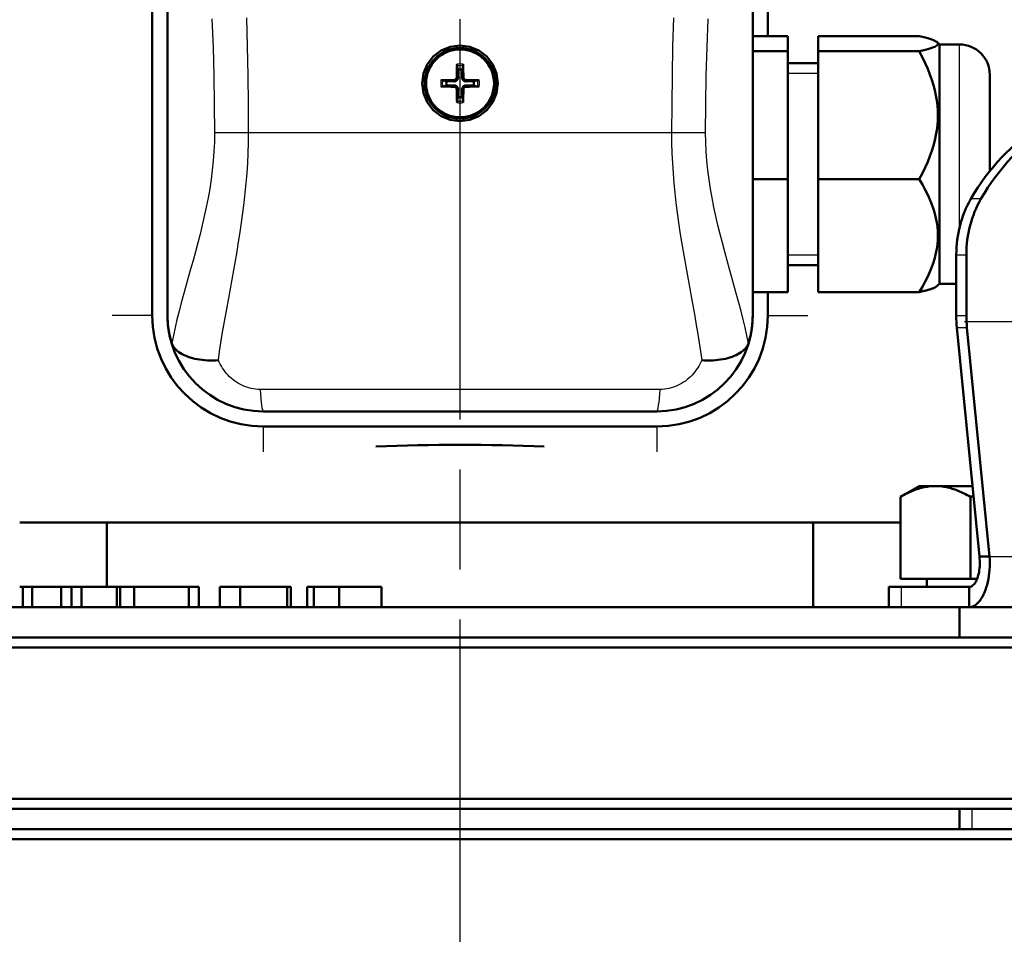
# Model space of a CAD drawing. Header units: millimetres. Extents: x 257 to 2036, y 206 to 1822.
# Tile 58 of 66: x 1830 to 1928, y 1496 to 1587. Entities that reach past the tile are written whole.
import ezdxf

# ---------------------------------------------------------------- set-up
doc = ezdxf.new("R2010")
doc.units = ezdxf.units.MM
doc.header["$LTSCALE"] = 7
doc.linetypes.add('CHAIN', pattern=[0.3543, 0.2362, -0.0295, 0.0591, -0.0295])
for name, color, linetype, lineweight in [('Gewinde(DIN)', 3, 'Continuous', 25), ('Mittellinie(DIN)', 4, 'CHAIN', 25), ('Mittelpunktmarkierung(DIN)', 4, 'CHAIN', 25), ('Sichtbare Kanten(DIN)', 7, 'Continuous', 50), ('Sichtbare tangentiale Kanten(DIN)', 3, 'Continuous', 25)]:
    doc.layers.add(name, color=color, linetype=linetype, lineweight=lineweight)

msp = doc.modelspace()

# ---------------------------------------------------------------- linework, layer by layer
at = {"layer": 'Gewinde(DIN)'}
for p, q in [((1909.268, 1581.208), (1906.268, 1581.208)), ((1906.268, 1563.248), (1909.268, 1563.248)), ((1924.473, 1508.328), (1924.473, 1506.328))]:
    msp.add_line(p, q, dxfattribs=at)
at = {"layer": 'Mittellinie(DIN)', "linetype": 'CHAIN', "ltscale": 23.990969}
msp.add_line((1873.768, 832.923), (1873.768, 1821.732), dxfattribs=at)
at = {"layer": 'Mittelpunktmarkierung(DIN)', "linetype": 'CHAIN', "ltscale": 5.555937}
msp.add_line((1923.768, 1556.615), (1958.768, 1556.615), dxfattribs=at)
at = {"layer": 'Sichtbare Kanten(DIN)'}
for p, q in [((1843.268, 1641.228), (1843.268, 1557.228)), ((1844.768, 1557.228), (1844.768, 1641.228)), ((1844.768, 1557.228), (1844.768, 1641.227)), ((1902.768, 1641.228), (1902.768, 1557.228)), ((1902.768, 1641.227), (1902.768, 1557.228)), ((1904.268, 1584.909), (1904.268, 1641.228)), ((1902.768, 1584.909), (1906.268, 1584.909)), ((1906.268, 1583.405), (1906.268, 1584.909)), ((1909.268, 1584.909), (1919.268, 1584.909)), ((1909.268, 1584.909), (1909.268, 1583.405)), ((1921.268, 1584.084), (1921.053, 1584.299)), ((1921.268, 1560.371), (1921.268, 1584.084)), ((1921.268, 1584.084), (1923.268, 1584.084)), ((1902.768, 1583.405), (1906.268, 1583.405)), ((1906.268, 1570.724), (1906.268, 1583.405)), ((1909.268, 1583.405), (1919.268, 1583.405)), ((1909.268, 1583.405), (1909.268, 1570.724)), ((1873.47, 1581.962), (1873.537, 1581.572)), ((1873.999, 1581.572), (1874.066, 1581.962)), ((1906.268, 1582.228), (1909.268, 1582.228)), ((1926.268, 1581.084), (1926.268, 1571.537)), ((1872.423, 1580.459), (1872.033, 1580.526)), ((1872.033, 1579.93), (1872.423, 1579.997)), ((1875.502, 1580.526), (1875.112, 1580.459)), ((1875.112, 1579.997), (1875.502, 1579.93)), ((1873.537, 1578.883), (1873.47, 1578.493)), ((1874.066, 1578.493), (1873.999, 1578.883)), ((1902.768, 1570.724), (1906.268, 1570.724)), ((1906.268, 1559.547), (1906.268, 1570.724)), ((1909.268, 1570.724), (1919.268, 1570.724)), ((1909.268, 1570.724), (1909.268, 1559.547)), ((1922.947, 1563.249), (1922.947, 1557.184)), ((1923.947, 1557.184), (1923.947, 1563.249)), ((1906.268, 1562.228), (1909.268, 1562.228)), ((1921.268, 1560.371), (1921.053, 1560.156)), ((1921.268, 1560.371), (1922.947, 1560.371)), ((1902.768, 1559.547), (1906.268, 1559.547)), ((1904.268, 1557.228), (1904.268, 1559.547)), ((1909.268, 1559.547), (1919.268, 1559.547)), ((1923.003, 1556.051), (1925.247, 1533.328)), ((1926.247, 1533.328), (1924.003, 1556.051)), ((1893.268, 1547.728), (1854.268, 1547.728)), ((1893.268, 1547.728), (1854.268, 1547.728)), ((1854.268, 1546.228), (1893.268, 1546.228)), ((1919.268, 1540.328), (1917.411, 1539.256)), ((1920.875, 1540.328), (1919.268, 1540.328)), ((1924.556, 1540.328), (1920.875, 1540.328)), ((1917.411, 1531.128), (1917.411, 1539.256)), ((1924.34, 1531.128), (1924.34, 1539.256)), ((1917.411, 1536.728), (1830.124, 1536.728)), ((1838.768, 1536.728), (1838.768, 1530.328)), ((1908.768, 1536.728), (1908.768, 1528.328)), ((1925.247, 1533.328), (1926.247, 1533.328)), ((1924.34, 1531.128), (1917.411, 1531.128)), ((1920.023, 1531.128), (1920.023, 1530.328)), ((1925.01, 1531.128), (1924.34, 1531.128)), ((1830.449, 1530.328), (1830.124, 1530.328)), ((1831.375, 1530.328), (1830.449, 1530.328)), ((1830.449, 1528.328), (1830.449, 1530.328)), ((1834.25, 1530.328), (1831.375, 1530.328)), ((1831.375, 1528.328), (1831.375, 1530.328)), ((1835.248, 1530.328), (1834.25, 1530.328)), ((1834.25, 1528.328), (1834.25, 1530.328)), ((1836.25, 1530.328), (1835.248, 1530.328)), ((1835.248, 1528.328), (1835.248, 1530.328)), ((1839.76, 1530.328), (1836.25, 1530.328)), ((1836.25, 1528.328), (1836.25, 1530.328)), ((1840.097, 1530.328), (1839.76, 1530.328)), ((1839.76, 1528.328), (1839.76, 1530.328)), ((1841.466, 1530.328), (1840.097, 1530.328)), ((1840.097, 1528.328), (1840.097, 1530.328)), ((1846.878, 1530.328), (1841.466, 1530.328)), ((1841.466, 1528.328), (1841.466, 1530.328)), ((1847.865, 1530.328), (1846.878, 1530.328)), ((1846.878, 1528.328), (1846.878, 1530.328)), ((1847.865, 1528.328), (1847.865, 1530.328)), ((1851.964, 1530.328), (1849.95, 1530.328)), ((1849.95, 1528.328), (1849.95, 1530.328)), ((1856.646, 1530.328), (1851.964, 1530.328)), ((1851.964, 1528.328), (1851.964, 1530.328)), ((1856.984, 1530.328), (1856.646, 1530.328)), ((1856.646, 1528.328), (1856.646, 1530.328)), ((1856.984, 1528.328), (1856.984, 1530.328)), ((1859.273, 1530.328), (1858.626, 1530.328)), ((1858.626, 1528.328), (1858.626, 1530.328)), ((1861.789, 1530.328), (1859.273, 1530.328)), ((1859.273, 1528.328), (1859.273, 1530.328)), ((1865.985, 1530.328), (1861.789, 1530.328)), ((1861.789, 1528.328), (1861.789, 1530.328)), ((1865.985, 1528.328), (1865.985, 1530.328)), ((1916.268, 1530.328), (1917.511, 1530.328)), ((1916.268, 1528.328), (1916.268, 1530.328)), ((1924.212, 1530.328), (1917.511, 1530.328)), ((1924.212, 1530.328), (1924.212, 1528.328)), ((1916.268, 1528.328), (1827.513, 1528.328)), ((1917.511, 1528.328), (1916.268, 1528.328)), ((1917.511, 1528.328), (1924.212, 1528.328)), ((1923.268, 1528.328), (1923.268, 1525.328)), ((1924.212, 1528.328), (1953.323, 1528.328)), ((1743.268, 1525.328), (2004.268, 1525.328)), ((2005.268, 1524.328), (1742.268, 1524.328)), ((1742.268, 1509.328), (2005.268, 1509.328)), ((2004.268, 1508.328), (1743.268, 1508.328)), ((1923.268, 1508.328), (1923.268, 1506.328)), ((1742.268, 1506.328), (2005.268, 1506.328)), ((2006.268, 1505.328), (1741.268, 1505.328))]:
    msp.add_line(p, q, dxfattribs=at)
at = {"layer": 'Sichtbare Kanten(DIN)', "flags": 128}
for points in [[(1919.268, 1583.405), (1919.583, 1583.476), (1919.865, 1583.545), (1920.114, 1583.611), (1920.333, 1583.676), (1920.523, 1583.739), (1920.686, 1583.801), (1920.821, 1583.862), (1920.931, 1583.922), (1921.016, 1583.981), (1921.076, 1584.04), (1921.112, 1584.099), (1921.124, 1584.157), (1921.112, 1584.215), (1921.076, 1584.273), (1921.016, 1584.332), (1920.931, 1584.391), (1920.821, 1584.451), (1920.686, 1584.512), (1920.523, 1584.574), (1920.333, 1584.638), (1920.114, 1584.702), (1919.865, 1584.769), (1919.583, 1584.838), (1919.268, 1584.909)], [(1873.768, 1576.478), (1872.797, 1576.605), (1871.892, 1576.98), (1871.116, 1577.576), (1870.52, 1578.353), (1870.145, 1579.258), (1870.018, 1580.228), (1870.145, 1581.198), (1870.52, 1582.103), (1871.116, 1582.88), (1871.893, 1583.475), (1872.798, 1583.85), (1873.768, 1583.978), (1874.738, 1583.85), (1875.643, 1583.475), (1876.42, 1582.879), (1877.015, 1582.103), (1877.39, 1581.198), (1877.518, 1580.228), (1877.39, 1579.257), (1877.015, 1578.352), (1876.419, 1577.576), (1875.643, 1576.98), (1874.738, 1576.605), (1873.768, 1576.478)], [(1919.268, 1570.724), (1919.583, 1571.323), (1919.865, 1571.902), (1920.114, 1572.464), (1920.333, 1573.011), (1920.523, 1573.545), (1920.686, 1574.068), (1920.821, 1574.581), (1920.931, 1575.087), (1921.016, 1575.586), (1921.076, 1576.081), (1921.112, 1576.573), (1921.124, 1577.064), (1921.112, 1577.555), (1921.076, 1578.047), (1921.016, 1578.542), (1920.931, 1579.042), (1920.821, 1579.547), (1920.686, 1580.061), (1920.523, 1580.583), (1920.333, 1581.117), (1920.114, 1581.664), (1919.865, 1582.226), (1919.583, 1582.805), (1919.268, 1583.405)], [(1873.47, 1581.962), (1873.469, 1581.966), (1873.469, 1581.97), (1873.468, 1581.975), (1873.468, 1581.98), (1873.467, 1581.985), (1873.467, 1581.99), (1873.466, 1581.996), (1873.466, 1582.003), (1873.466, 1582.009), (1873.465, 1582.016), (1873.465, 1582.023), (1873.465, 1582.03), (1873.465, 1582.038), (1873.464, 1582.045), (1873.464, 1582.053), (1873.464, 1582.061), (1873.464, 1582.069), (1873.464, 1582.077), (1873.464, 1582.084), (1873.464, 1582.092), (1873.465, 1582.1), (1873.465, 1582.108), (1873.465, 1582.116), (1873.465, 1582.124)], [(1874.07, 1582.124), (1874.071, 1582.116), (1874.071, 1582.108), (1874.071, 1582.1), (1874.071, 1582.092), (1874.071, 1582.084), (1874.071, 1582.077), (1874.071, 1582.069), (1874.071, 1582.061), (1874.071, 1582.053), (1874.071, 1582.045), (1874.071, 1582.038), (1874.071, 1582.03), (1874.07, 1582.023), (1874.07, 1582.016), (1874.07, 1582.009), (1874.07, 1582.003), (1874.069, 1581.996), (1874.069, 1581.99), (1874.068, 1581.985), (1874.068, 1581.98), (1874.067, 1581.975), (1874.067, 1581.97), (1874.066, 1581.966), (1874.066, 1581.962)], [(1873.432, 1580.82), (1873.431, 1580.804), (1873.43, 1580.788), (1873.427, 1580.771), (1873.423, 1580.755), (1873.418, 1580.738), (1873.412, 1580.723), (1873.405, 1580.707), (1873.396, 1580.692), (1873.387, 1580.678), (1873.378, 1580.664), (1873.367, 1580.651), (1873.356, 1580.64), (1873.344, 1580.629), (1873.331, 1580.618), (1873.318, 1580.608), (1873.303, 1580.599), (1873.289, 1580.591), (1873.273, 1580.584), (1873.257, 1580.578), (1873.241, 1580.573), (1873.225, 1580.569), (1873.208, 1580.566), (1873.192, 1580.564), (1873.175, 1580.563)], [(1873.566, 1580.819), (1873.566, 1580.794), (1873.565, 1580.769), (1873.561, 1580.744), (1873.557, 1580.72), (1873.551, 1580.697), (1873.543, 1580.673), (1873.533, 1580.649), (1873.521, 1580.624), (1873.508, 1580.601), (1873.492, 1580.579), (1873.475, 1580.558), (1873.457, 1580.538), (1873.438, 1580.52), (1873.417, 1580.503), (1873.394, 1580.488), (1873.371, 1580.474), (1873.347, 1580.462), (1873.323, 1580.453), (1873.299, 1580.445), (1873.275, 1580.439), (1873.251, 1580.434), (1873.226, 1580.431), (1873.201, 1580.429), (1873.176, 1580.429)], [(1873.537, 1581.572), (1873.539, 1581.51), (1873.541, 1581.453), (1873.543, 1581.401), (1873.545, 1581.352), (1873.547, 1581.307), (1873.549, 1581.265), (1873.55, 1581.226), (1873.552, 1581.19), (1873.553, 1581.156), (1873.554, 1581.124), (1873.555, 1581.094), (1873.557, 1581.065), (1873.558, 1581.038), (1873.559, 1581.013), (1873.559, 1580.989), (1873.56, 1580.966), (1873.561, 1580.945), (1873.562, 1580.924), (1873.563, 1580.905), (1873.563, 1580.886), (1873.564, 1580.868), (1873.565, 1580.851), (1873.565, 1580.835), (1873.566, 1580.819)], [(1874.359, 1580.429), (1874.334, 1580.429), (1874.309, 1580.431), (1874.284, 1580.434), (1874.26, 1580.439), (1874.237, 1580.445), (1874.213, 1580.453), (1874.189, 1580.462), (1874.165, 1580.474), (1874.141, 1580.488), (1874.119, 1580.503), (1874.098, 1580.52), (1874.078, 1580.538), (1874.06, 1580.558), (1874.043, 1580.579), (1874.028, 1580.601), (1874.014, 1580.624), (1874.002, 1580.649), (1873.993, 1580.673), (1873.985, 1580.697), (1873.979, 1580.72), (1873.974, 1580.744), (1873.971, 1580.769), (1873.969, 1580.794), (1873.97, 1580.819)], [(1873.97, 1580.819), (1873.97, 1580.835), (1873.971, 1580.851), (1873.971, 1580.868), (1873.972, 1580.886), (1873.973, 1580.905), (1873.974, 1580.924), (1873.974, 1580.945), (1873.975, 1580.966), (1873.976, 1580.989), (1873.977, 1581.013), (1873.978, 1581.038), (1873.979, 1581.065), (1873.98, 1581.094), (1873.981, 1581.124), (1873.982, 1581.156), (1873.984, 1581.19), (1873.985, 1581.226), (1873.987, 1581.265), (1873.988, 1581.307), (1873.99, 1581.352), (1873.992, 1581.401), (1873.994, 1581.453), (1873.996, 1581.51), (1873.999, 1581.572)], [(1874.36, 1580.563), (1874.344, 1580.564), (1874.328, 1580.566), (1874.311, 1580.569), (1874.295, 1580.573), (1874.279, 1580.578), (1874.263, 1580.584), (1874.247, 1580.591), (1874.232, 1580.599), (1874.218, 1580.608), (1874.204, 1580.618), (1874.192, 1580.628), (1874.18, 1580.64), (1874.169, 1580.651), (1874.158, 1580.664), (1874.148, 1580.678), (1874.139, 1580.692), (1874.131, 1580.707), (1874.124, 1580.722), (1874.118, 1580.738), (1874.113, 1580.755), (1874.109, 1580.771), (1874.106, 1580.787), (1874.104, 1580.804), (1874.103, 1580.82)], [(1871.872, 1580.53), (1871.879, 1580.531), (1871.887, 1580.531), (1871.895, 1580.531), (1871.903, 1580.531), (1871.911, 1580.531), (1871.919, 1580.531), (1871.926, 1580.531), (1871.934, 1580.531), (1871.942, 1580.531), (1871.95, 1580.531), (1871.958, 1580.531), (1871.965, 1580.531), (1871.972, 1580.53), (1871.979, 1580.53), (1871.986, 1580.53), (1871.993, 1580.529), (1871.999, 1580.529), (1872.005, 1580.529), (1872.011, 1580.528), (1872.016, 1580.528), (1872.021, 1580.527), (1872.025, 1580.527), (1872.03, 1580.526), (1872.033, 1580.526)], [(1872.033, 1579.93), (1872.03, 1579.929), (1872.025, 1579.929), (1872.021, 1579.928), (1872.016, 1579.928), (1872.011, 1579.927), (1872.005, 1579.927), (1871.999, 1579.926), (1871.993, 1579.926), (1871.986, 1579.926), (1871.979, 1579.925), (1871.972, 1579.925), (1871.965, 1579.925), (1871.958, 1579.925), (1871.95, 1579.924), (1871.942, 1579.924), (1871.934, 1579.924), (1871.926, 1579.924), (1871.919, 1579.924), (1871.911, 1579.924), (1871.903, 1579.924), (1871.895, 1579.925), (1871.887, 1579.925), (1871.879, 1579.925), (1871.872, 1579.925)], [(1873.176, 1580.429), (1873.161, 1580.43), (1873.144, 1580.431), (1873.127, 1580.431), (1873.11, 1580.432), (1873.091, 1580.433), (1873.071, 1580.433), (1873.051, 1580.434), (1873.029, 1580.435), (1873.006, 1580.436), (1872.982, 1580.437), (1872.957, 1580.438), (1872.93, 1580.439), (1872.902, 1580.44), (1872.872, 1580.441), (1872.84, 1580.442), (1872.806, 1580.444), (1872.769, 1580.445), (1872.73, 1580.447), (1872.688, 1580.448), (1872.643, 1580.45), (1872.595, 1580.452), (1872.542, 1580.454), (1872.485, 1580.456), (1872.423, 1580.459)], [(1872.423, 1579.997), (1872.485, 1579.999), (1872.542, 1580.001), (1872.595, 1580.003), (1872.643, 1580.005), (1872.688, 1580.007), (1872.73, 1580.009), (1872.769, 1580.01), (1872.806, 1580.012), (1872.84, 1580.013), (1872.872, 1580.014), (1872.902, 1580.015), (1872.93, 1580.016), (1872.957, 1580.018), (1872.982, 1580.019), (1873.006, 1580.019), (1873.029, 1580.02), (1873.051, 1580.021), (1873.071, 1580.022), (1873.091, 1580.023), (1873.11, 1580.023), (1873.127, 1580.024), (1873.144, 1580.025), (1873.161, 1580.025), (1873.176, 1580.026)], [(1873.175, 1579.892), (1873.192, 1579.891), (1873.208, 1579.89), (1873.224, 1579.887), (1873.241, 1579.883), (1873.257, 1579.878), (1873.273, 1579.872), (1873.288, 1579.864), (1873.303, 1579.856), (1873.318, 1579.847), (1873.331, 1579.837), (1873.344, 1579.827), (1873.356, 1579.816), (1873.367, 1579.804), (1873.377, 1579.791), (1873.387, 1579.778), (1873.396, 1579.763), (1873.404, 1579.749), (1873.412, 1579.733), (1873.418, 1579.717), (1873.423, 1579.701), (1873.427, 1579.684), (1873.43, 1579.668), (1873.431, 1579.652), (1873.432, 1579.635)], [(1873.176, 1580.026), (1873.201, 1580.026), (1873.226, 1580.025), (1873.251, 1580.021), (1873.275, 1580.017), (1873.299, 1580.011), (1873.323, 1580.003), (1873.347, 1579.993), (1873.371, 1579.981), (1873.394, 1579.967), (1873.417, 1579.952), (1873.438, 1579.935), (1873.457, 1579.917), (1873.475, 1579.898), (1873.492, 1579.877), (1873.508, 1579.854), (1873.521, 1579.831), (1873.533, 1579.807), (1873.543, 1579.783), (1873.551, 1579.759), (1873.557, 1579.735), (1873.561, 1579.711), (1873.565, 1579.686), (1873.566, 1579.661), (1873.566, 1579.636)], [(1873.97, 1579.636), (1873.969, 1579.661), (1873.971, 1579.686), (1873.974, 1579.711), (1873.979, 1579.735), (1873.985, 1579.759), (1873.993, 1579.783), (1874.002, 1579.807), (1874.014, 1579.831), (1874.028, 1579.854), (1874.043, 1579.877), (1874.06, 1579.898), (1874.078, 1579.917), (1874.098, 1579.935), (1874.119, 1579.952), (1874.141, 1579.967), (1874.165, 1579.981), (1874.189, 1579.993), (1874.213, 1580.003), (1874.237, 1580.011), (1874.26, 1580.017), (1874.284, 1580.021), (1874.309, 1580.025), (1874.334, 1580.026), (1874.359, 1580.026)], [(1874.103, 1579.635), (1874.104, 1579.651), (1874.106, 1579.668), (1874.109, 1579.684), (1874.113, 1579.701), (1874.118, 1579.717), (1874.124, 1579.733), (1874.131, 1579.748), (1874.139, 1579.763), (1874.148, 1579.778), (1874.158, 1579.791), (1874.169, 1579.804), (1874.18, 1579.816), (1874.191, 1579.827), (1874.204, 1579.837), (1874.218, 1579.847), (1874.232, 1579.856), (1874.247, 1579.864), (1874.262, 1579.872), (1874.278, 1579.878), (1874.295, 1579.883), (1874.311, 1579.887), (1874.327, 1579.89), (1874.344, 1579.891), (1874.36, 1579.892)], [(1875.112, 1580.459), (1875.05, 1580.456), (1874.993, 1580.454), (1874.941, 1580.452), (1874.892, 1580.45), (1874.847, 1580.448), (1874.805, 1580.447), (1874.766, 1580.445), (1874.73, 1580.444), (1874.696, 1580.442), (1874.664, 1580.441), (1874.634, 1580.44), (1874.605, 1580.439), (1874.578, 1580.438), (1874.553, 1580.437), (1874.529, 1580.436), (1874.506, 1580.435), (1874.485, 1580.434), (1874.464, 1580.433), (1874.445, 1580.433), (1874.426, 1580.432), (1874.408, 1580.431), (1874.391, 1580.431), (1874.375, 1580.43), (1874.359, 1580.429)], [(1874.359, 1580.026), (1874.375, 1580.025), (1874.391, 1580.025), (1874.408, 1580.024), (1874.426, 1580.023), (1874.445, 1580.023), (1874.464, 1580.022), (1874.485, 1580.021), (1874.506, 1580.02), (1874.529, 1580.019), (1874.553, 1580.019), (1874.578, 1580.018), (1874.605, 1580.016), (1874.634, 1580.015), (1874.664, 1580.014), (1874.696, 1580.013), (1874.73, 1580.012), (1874.766, 1580.01), (1874.805, 1580.009), (1874.847, 1580.007), (1874.892, 1580.005), (1874.941, 1580.003), (1874.993, 1580.001), (1875.05, 1579.999), (1875.112, 1579.997)], [(1875.502, 1580.526), (1875.506, 1580.526), (1875.51, 1580.527), (1875.515, 1580.527), (1875.52, 1580.528), (1875.525, 1580.528), (1875.53, 1580.529), (1875.536, 1580.529), (1875.543, 1580.529), (1875.549, 1580.53), (1875.556, 1580.53), (1875.563, 1580.53), (1875.57, 1580.531), (1875.578, 1580.531), (1875.585, 1580.531), (1875.593, 1580.531), (1875.601, 1580.531), (1875.609, 1580.531), (1875.617, 1580.531), (1875.624, 1580.531), (1875.632, 1580.531), (1875.64, 1580.531), (1875.648, 1580.531), (1875.656, 1580.531), (1875.664, 1580.53)], [(1875.664, 1579.925), (1875.656, 1579.925), (1875.648, 1579.925), (1875.64, 1579.925), (1875.632, 1579.924), (1875.624, 1579.924), (1875.617, 1579.924), (1875.609, 1579.924), (1875.601, 1579.924), (1875.593, 1579.924), (1875.585, 1579.924), (1875.578, 1579.925), (1875.57, 1579.925), (1875.563, 1579.925), (1875.556, 1579.925), (1875.549, 1579.926), (1875.543, 1579.926), (1875.536, 1579.926), (1875.53, 1579.927), (1875.525, 1579.927), (1875.52, 1579.928), (1875.515, 1579.928), (1875.51, 1579.929), (1875.506, 1579.929), (1875.502, 1579.93)], [(1873.566, 1579.636), (1873.565, 1579.621), (1873.565, 1579.604), (1873.564, 1579.587), (1873.563, 1579.569), (1873.563, 1579.551), (1873.562, 1579.531), (1873.561, 1579.511), (1873.56, 1579.489), (1873.559, 1579.466), (1873.559, 1579.442), (1873.558, 1579.417), (1873.557, 1579.39), (1873.555, 1579.362), (1873.554, 1579.332), (1873.553, 1579.3), (1873.552, 1579.266), (1873.55, 1579.229), (1873.549, 1579.19), (1873.547, 1579.148), (1873.545, 1579.103), (1873.543, 1579.055), (1873.541, 1579.002), (1873.539, 1578.945), (1873.537, 1578.883)], [(1873.999, 1578.883), (1873.996, 1578.945), (1873.994, 1579.002), (1873.992, 1579.055), (1873.99, 1579.103), (1873.988, 1579.148), (1873.987, 1579.19), (1873.985, 1579.229), (1873.984, 1579.266), (1873.982, 1579.3), (1873.981, 1579.332), (1873.98, 1579.362), (1873.979, 1579.39), (1873.978, 1579.417), (1873.977, 1579.442), (1873.976, 1579.466), (1873.975, 1579.489), (1873.974, 1579.511), (1873.974, 1579.531), (1873.973, 1579.551), (1873.972, 1579.569), (1873.971, 1579.587), (1873.971, 1579.604), (1873.97, 1579.621), (1873.97, 1579.636)], [(1873.465, 1578.332), (1873.465, 1578.339), (1873.465, 1578.347), (1873.465, 1578.355), (1873.464, 1578.363), (1873.464, 1578.371), (1873.464, 1578.379), (1873.464, 1578.386), (1873.464, 1578.394), (1873.464, 1578.402), (1873.464, 1578.41), (1873.465, 1578.418), (1873.465, 1578.425), (1873.465, 1578.432), (1873.465, 1578.439), (1873.466, 1578.446), (1873.466, 1578.453), (1873.466, 1578.459), (1873.467, 1578.465), (1873.467, 1578.471), (1873.468, 1578.476), (1873.468, 1578.481), (1873.469, 1578.485), (1873.469, 1578.49), (1873.47, 1578.493)], [(1874.066, 1578.493), (1874.066, 1578.49), (1874.067, 1578.485), (1874.067, 1578.481), (1874.068, 1578.476), (1874.068, 1578.471), (1874.069, 1578.465), (1874.069, 1578.459), (1874.07, 1578.453), (1874.07, 1578.446), (1874.07, 1578.439), (1874.07, 1578.432), (1874.071, 1578.425), (1874.071, 1578.418), (1874.071, 1578.41), (1874.071, 1578.402), (1874.071, 1578.394), (1874.071, 1578.386), (1874.071, 1578.379), (1874.071, 1578.371), (1874.071, 1578.363), (1874.071, 1578.355), (1874.071, 1578.347), (1874.071, 1578.339), (1874.07, 1578.332)], [(1919.268, 1559.547), (1919.583, 1560.075), (1919.865, 1560.585), (1920.114, 1561.081), (1920.333, 1561.563), (1920.523, 1562.033), (1920.686, 1562.494), (1920.821, 1562.946), (1920.931, 1563.392), (1921.016, 1563.832), (1921.076, 1564.269), (1921.112, 1564.703), (1921.124, 1565.135), (1921.112, 1565.568), (1921.076, 1566.001), (1921.016, 1566.438), (1920.931, 1566.878), (1920.821, 1567.324), (1920.686, 1567.776), (1920.523, 1568.237), (1920.333, 1568.707), (1920.114, 1569.189), (1919.865, 1569.685), (1919.583, 1570.195), (1919.268, 1570.724)], [(1921.053, 1560.156), (1921.027, 1560.133), (1920.998, 1560.109), (1920.965, 1560.086), (1920.928, 1560.062), (1920.887, 1560.038), (1920.842, 1560.014), (1920.793, 1559.99), (1920.739, 1559.966), (1920.682, 1559.942), (1920.62, 1559.917), (1920.554, 1559.892), (1920.484, 1559.867), (1920.409, 1559.842), (1920.33, 1559.817), (1920.246, 1559.791), (1920.157, 1559.765), (1920.064, 1559.739), (1919.966, 1559.713), (1919.863, 1559.686), (1919.754, 1559.659), (1919.641, 1559.631), (1919.522, 1559.603), (1919.398, 1559.575), (1919.268, 1559.547)], [(1845.164, 1554.546), (1845.131, 1554.659), (1845.099, 1554.772), (1845.069, 1554.885), (1845.04, 1554.999), (1845.013, 1555.112), (1844.987, 1555.225), (1844.963, 1555.339), (1844.94, 1555.452), (1844.919, 1555.565), (1844.899, 1555.678), (1844.88, 1555.791), (1844.864, 1555.903), (1844.848, 1556.015), (1844.834, 1556.128), (1844.821, 1556.239), (1844.81, 1556.351), (1844.8, 1556.462), (1844.791, 1556.573), (1844.784, 1556.683), (1844.778, 1556.793), (1844.774, 1556.903), (1844.77, 1557.012), (1844.768, 1557.12), (1844.768, 1557.228)], [(1902.768, 1557.228), (1902.767, 1557.12), (1902.765, 1557.012), (1902.762, 1556.903), (1902.757, 1556.793), (1902.751, 1556.683), (1902.744, 1556.573), (1902.736, 1556.462), (1902.726, 1556.351), (1902.714, 1556.239), (1902.702, 1556.128), (1902.687, 1556.015), (1902.672, 1555.903), (1902.655, 1555.791), (1902.637, 1555.678), (1902.617, 1555.565), (1902.595, 1555.452), (1902.573, 1555.339), (1902.548, 1555.225), (1902.523, 1555.112), (1902.495, 1554.999), (1902.467, 1554.885), (1902.436, 1554.772), (1902.405, 1554.659), (1902.371, 1554.546)], [(1845.197, 1554.449), (1845.196, 1554.453), (1845.194, 1554.457), (1845.193, 1554.46), (1845.191, 1554.464), (1845.19, 1554.468), (1845.189, 1554.472), (1845.187, 1554.476), (1845.186, 1554.48), (1845.184, 1554.484), (1845.183, 1554.488), (1845.182, 1554.492), (1845.18, 1554.496), (1845.179, 1554.5), (1845.178, 1554.504), (1845.176, 1554.508), (1845.175, 1554.512), (1845.174, 1554.516), (1845.172, 1554.52), (1845.171, 1554.524), (1845.17, 1554.529), (1845.168, 1554.533), (1845.167, 1554.537), (1845.166, 1554.541), (1845.164, 1554.546)], [(1902.371, 1554.546), (1902.37, 1554.541), (1902.369, 1554.537), (1902.367, 1554.533), (1902.366, 1554.529), (1902.365, 1554.524), (1902.363, 1554.52), (1902.362, 1554.516), (1902.361, 1554.512), (1902.359, 1554.508), (1902.358, 1554.504), (1902.357, 1554.5), (1902.355, 1554.496), (1902.354, 1554.492), (1902.352, 1554.488), (1902.351, 1554.484), (1902.35, 1554.48), (1902.348, 1554.476), (1902.347, 1554.472), (1902.346, 1554.468), (1902.344, 1554.464), (1902.343, 1554.46), (1902.341, 1554.457), (1902.34, 1554.453), (1902.338, 1554.449)], [(1849.811, 1552.79), (1849.537, 1552.774), (1849.265, 1552.766), (1848.996, 1552.766), (1848.73, 1552.775), (1848.468, 1552.793), (1848.211, 1552.819), (1847.959, 1552.853), (1847.714, 1552.895), (1847.476, 1552.945), (1847.246, 1553.002), (1847.024, 1553.067), (1846.812, 1553.139), (1846.61, 1553.218), (1846.419, 1553.303), (1846.238, 1553.395), (1846.069, 1553.493), (1845.912, 1553.597), (1845.768, 1553.706), (1845.638, 1553.82), (1845.521, 1553.938), (1845.418, 1554.06), (1845.33, 1554.187), (1845.256, 1554.316), (1845.197, 1554.449)], [(1897.725, 1552.79), (1897.998, 1552.774), (1898.27, 1552.766), (1898.539, 1552.766), (1898.805, 1552.775), (1899.068, 1552.793), (1899.325, 1552.819), (1899.576, 1552.853), (1899.821, 1552.895), (1900.059, 1552.945), (1900.29, 1553.002), (1900.511, 1553.067), (1900.723, 1553.139), (1900.925, 1553.218), (1901.117, 1553.303), (1901.297, 1553.395), (1901.466, 1553.493), (1901.623, 1553.597), (1901.767, 1553.706), (1901.898, 1553.82), (1902.015, 1553.938), (1902.117, 1554.06), (1902.206, 1554.187), (1902.28, 1554.316), (1902.338, 1554.449)], [(1920.875, 1540.328), (1920.737, 1540.326), (1920.598, 1540.32), (1920.46, 1540.311), (1920.322, 1540.298), (1920.183, 1540.282), (1920.045, 1540.262), (1919.906, 1540.238), (1919.768, 1540.211), (1919.628, 1540.18), (1919.488, 1540.145), (1919.348, 1540.107), (1919.207, 1540.065), (1919.065, 1540.019), (1918.922, 1539.97), (1918.777, 1539.916), (1918.632, 1539.859), (1918.485, 1539.798), (1918.337, 1539.733), (1918.188, 1539.664), (1918.036, 1539.591), (1917.883, 1539.514), (1917.728, 1539.432), (1917.571, 1539.346), (1917.411, 1539.256)], [(1924.34, 1539.256), (1924.18, 1539.346), (1924.023, 1539.432), (1923.868, 1539.514), (1923.715, 1539.591), (1923.563, 1539.664), (1923.414, 1539.733), (1923.266, 1539.798), (1923.119, 1539.859), (1922.973, 1539.916), (1922.829, 1539.97), (1922.686, 1540.019), (1922.544, 1540.065), (1922.403, 1540.107), (1922.262, 1540.145), (1922.123, 1540.18), (1921.983, 1540.211), (1921.844, 1540.238), (1921.706, 1540.262), (1921.568, 1540.282), (1921.429, 1540.298), (1921.291, 1540.311), (1921.153, 1540.32), (1921.014, 1540.326), (1920.875, 1540.328)], [(1924.653, 1539.345), (1924.64, 1539.341), (1924.627, 1539.338), (1924.614, 1539.334), (1924.601, 1539.33), (1924.588, 1539.327), (1924.575, 1539.323), (1924.562, 1539.319), (1924.549, 1539.316), (1924.536, 1539.312), (1924.523, 1539.308), (1924.51, 1539.305), (1924.497, 1539.301), (1924.484, 1539.297), (1924.471, 1539.294), (1924.457, 1539.29), (1924.444, 1539.286), (1924.431, 1539.282), (1924.418, 1539.279), (1924.405, 1539.275), (1924.392, 1539.271), (1924.379, 1539.267), (1924.366, 1539.264), (1924.353, 1539.26), (1924.34, 1539.256)], [(1925.247, 1533.328), (1925.263, 1533.132), (1925.273, 1532.936), (1925.276, 1532.742), (1925.273, 1532.551), (1925.264, 1532.363), (1925.249, 1532.18), (1925.228, 1532.001), (1925.201, 1531.828), (1925.168, 1531.661), (1925.131, 1531.501), (1925.088, 1531.35), (1925.04, 1531.206), (1924.988, 1531.072), (1924.931, 1530.948), (1924.871, 1530.833), (1924.807, 1530.73), (1924.74, 1530.637), (1924.67, 1530.556), (1924.597, 1530.487), (1924.523, 1530.43), (1924.447, 1530.385), (1924.369, 1530.353), (1924.291, 1530.334), (1924.212, 1530.328)], [(1924.212, 1528.328), (1924.356, 1528.338), (1924.5, 1528.37), (1924.642, 1528.424), (1924.782, 1528.498), (1924.919, 1528.593), (1925.052, 1528.708), (1925.182, 1528.843), (1925.307, 1528.998), (1925.426, 1529.17), (1925.54, 1529.361), (1925.647, 1529.569), (1925.747, 1529.792), (1925.84, 1530.031), (1925.924, 1530.284), (1926, 1530.55), (1926.067, 1530.828), (1926.125, 1531.116), (1926.173, 1531.414), (1926.211, 1531.721), (1926.239, 1532.034), (1926.257, 1532.352), (1926.264, 1532.675), (1926.261, 1533.001), (1926.247, 1533.328)]]:
    msp.add_lwpolyline(points, dxfattribs=at)
at = {"layer": 'Sichtbare Kanten(DIN)'}
for radius in [3.5, 3.363]:
    msp.add_circle((1873.768, 1580.228), radius, dxfattribs=at)
for centre, radius, start, end in [((1923.268, 1581.084), 3, 0, 90), ((1873.768, 1580.228), 1.364, 80.24789, 99.75211), ((1873.768, 1580.228), 1.364, 170.24789, 189.75211), ((1873.768, 1580.228), 1.364, 350.24789, 9.75211), ((1873.768, 1580.228), 1.364, 260.24789, 279.75211), ((1854.268, 1557.228), 11, 180, 270), ((1854.268, 1557.228), 9.5, 180, 270), ((1893.268, 1557.228), 11, 270, 0), ((1893.268, 1557.228), 9.5, 270, 0)]:
    msp.add_arc(centre, radius, start, end, dxfattribs=at)
for centre, major_axis, ratio, start_param, end_param in [((1873.948, 1580.227), (-0.04, -5.997), 0.087156, 4.391075, 4.613831), ((1873.587, 1580.227), (-0.04, 5.997), 0.087156, 4.810946, 5.033703), ((1873.769, 1580.047), (-5.997, -0.04), 0.087156, 4.810946, 5.033703), ((1873.769, 1580.408), (5.997, -0.04), 0.087156, 4.391075, 4.613831), ((1873.767, 1580.047), (-5.997, 0.04), 0.087156, 4.391075, 4.613831), ((1873.767, 1580.408), (5.997, 0.04), 0.087156, 4.810946, 5.033703), ((1873.948, 1580.229), (0.04, -5.997), 0.087156, 4.810946, 5.033703), ((1873.587, 1580.229), (0.04, 5.997), 0.087156, 4.391075, 4.613831), ((1940.268, 1556.615), (0, 22), 0.866025, 0, 0.985111), ((1941.268, 1556.615), (0, 22), 0.866025, 5.298075, 7.268296), ((1931.607, 1563.249), (0, -10), 0.866025, 4.126703, 4.712389), ((1932.607, 1563.249), (0, 10), 0.866025, 0.985111, 1.570796), ((1854.268, 1557.228), (0, -9.5), 0.999962, 4.712389, 6.283185), ((1893.268, 1557.228), (0, -9.5), 0.999962, 0, 1.570796), ((1931.607, 1557.184), (0, -10), 0.866025, 4.712389, 4.825918), ((1932.607, 1557.184), (0, 10), 0.866025, 1.570796, 1.684325), ((1873.768, 1529.668), (-55, 0), 0.267949, 4.5602, 4.864578)]:
    msp.add_ellipse(centre, major_axis=major_axis, ratio=ratio, start_param=start_param, end_param=end_param, dxfattribs=at)
at = {"layer": 'Sichtbare tangentiale Kanten(DIN)'}
for p, q in [((1923.268, 1565.944), (1923.268, 1584.084)), ((1873.432, 1580.82), (1873.566, 1580.819)), ((1874.103, 1580.82), (1873.97, 1580.819)), ((1873.175, 1580.563), (1873.176, 1580.429)), ((1873.175, 1579.892), (1873.176, 1580.026)), ((1874.36, 1580.563), (1874.359, 1580.429)), ((1874.36, 1579.892), (1874.359, 1580.026)), ((1873.432, 1579.635), (1873.566, 1579.636)), ((1874.103, 1579.635), (1873.97, 1579.636)), ((1852.807, 1575.316), (1849.429, 1575.316)), ((1894.729, 1575.316), (1852.807, 1575.316)), ((1898.107, 1575.316), (1894.729, 1575.316)), ((1925.391, 1568.776), (1924.391, 1568.776)), ((1922.947, 1563.249), (1923.947, 1563.249)), ((1843.268, 1557.228), (1839.301, 1557.228)), ((1904.268, 1557.228), (1908.235, 1557.228)), ((1923.947, 1557.184), (1922.947, 1557.184)), ((1923.003, 1556.051), (1924.003, 1556.051)), ((1854.268, 1547.728), (1854.268, 1547.747)), ((1893.268, 1547.728), (1893.268, 1547.747)), ((1854.268, 1546.228), (1854.268, 1543.706)), ((1893.268, 1546.228), (1893.268, 1543.706)), ((1926.247, 1533.328), (1956.289, 1533.328)), ((1917.511, 1528.328), (1917.511, 1530.328))]:
    msp.add_line(p, q, dxfattribs=at)
at = {"layer": 'Sichtbare tangentiale Kanten(DIN)', "flags": 128}
for points in [[(1852.807, 1575.316), (1852.795, 1578.17), (1852.759, 1581.023), (1852.7, 1583.877), (1852.619, 1586.73)], [(1894.916, 1586.73), (1894.836, 1583.877), (1894.777, 1581.023), (1894.741, 1578.17), (1894.729, 1575.316)], [(1849.176, 1586.63), (1849.285, 1583.802), (1849.364, 1580.973), (1849.412, 1578.145), (1849.429, 1575.316)], [(1898.107, 1575.316), (1898.123, 1578.145), (1898.172, 1580.973), (1898.251, 1583.802), (1898.36, 1586.63)], [(1849.429, 1575.316), (1849.415, 1574.391), (1849.374, 1573.466), (1849.306, 1572.542), (1849.213, 1571.619), (1849.096, 1570.698), (1848.955, 1569.782), (1848.794, 1568.871), (1848.616, 1567.965), (1848.421, 1567.066), (1848.214, 1566.175), (1847.996, 1565.292), (1847.77, 1564.418), (1847.538, 1563.549), (1847.301, 1562.686), (1847.062, 1561.829), (1846.823, 1560.977), (1846.587, 1560.133), (1846.356, 1559.296), (1846.132, 1558.466), (1845.917, 1557.645), (1845.714, 1556.832), (1845.525, 1556.028), (1845.352, 1555.234), (1845.196, 1554.448)], [(1849.811, 1552.79), (1849.931, 1553.645), (1850.063, 1554.509), (1850.204, 1555.382), (1850.354, 1556.264), (1850.51, 1557.154), (1850.671, 1558.053), (1850.836, 1558.959), (1851.004, 1559.871), (1851.172, 1560.791), (1851.34, 1561.716), (1851.506, 1562.647), (1851.668, 1563.584), (1851.825, 1564.528), (1851.975, 1565.481), (1852.118, 1566.442), (1852.252, 1567.411), (1852.375, 1568.386), (1852.485, 1569.367), (1852.58, 1570.353), (1852.66, 1571.343), (1852.724, 1572.335), (1852.769, 1573.328), (1852.797, 1574.323), (1852.807, 1575.316)], [(1894.729, 1575.316), (1894.738, 1574.323), (1894.766, 1573.328), (1894.812, 1572.335), (1894.875, 1571.343), (1894.955, 1570.353), (1895.051, 1569.367), (1895.161, 1568.386), (1895.283, 1567.411), (1895.417, 1566.442), (1895.56, 1565.481), (1895.711, 1564.528), (1895.868, 1563.584), (1896.03, 1562.647), (1896.195, 1561.716), (1896.363, 1560.791), (1896.531, 1559.871), (1896.699, 1558.959), (1896.864, 1558.053), (1897.026, 1557.154), (1897.182, 1556.264), (1897.331, 1555.382), (1897.473, 1554.509), (1897.604, 1553.645), (1897.725, 1552.79)], [(1902.339, 1554.448), (1902.184, 1555.234), (1902.01, 1556.028), (1901.821, 1556.832), (1901.618, 1557.645), (1901.403, 1558.466), (1901.179, 1559.296), (1900.948, 1560.133), (1900.712, 1560.977), (1900.474, 1561.829), (1900.235, 1562.686), (1899.998, 1563.549), (1899.765, 1564.418), (1899.539, 1565.292), (1899.321, 1566.175), (1899.114, 1567.066), (1898.92, 1567.965), (1898.741, 1568.871), (1898.58, 1569.782), (1898.44, 1570.698), (1898.322, 1571.619), (1898.229, 1572.542), (1898.162, 1573.466), (1898.12, 1574.391), (1898.107, 1575.316)], [(1845.164, 1554.546), (1845.312, 1554.092), (1845.481, 1553.647), (1845.674, 1553.21), (1845.889, 1552.78), (1846.127, 1552.36), (1846.388, 1551.95), (1846.671, 1551.552), (1846.975, 1551.166), (1847.302, 1550.794), (1847.65, 1550.437), (1848.019, 1550.097), (1848.408, 1549.773), (1848.818, 1549.469), (1849.248, 1549.184), (1849.696, 1548.922), (1850.16, 1548.683), (1850.64, 1548.469), (1851.132, 1548.281), (1851.636, 1548.119), (1852.151, 1547.986), (1852.674, 1547.882), (1853.203, 1547.807), (1853.735, 1547.762), (1854.268, 1547.747)], [(1893.268, 1547.747), (1893.8, 1547.762), (1894.332, 1547.807), (1894.861, 1547.882), (1895.384, 1547.986), (1895.899, 1548.119), (1896.404, 1548.281), (1896.896, 1548.469), (1897.375, 1548.683), (1897.839, 1548.922), (1898.287, 1549.184), (1898.717, 1549.469), (1899.127, 1549.773), (1899.517, 1550.097), (1899.886, 1550.437), (1900.234, 1550.794), (1900.56, 1551.166), (1900.865, 1551.552), (1901.148, 1551.95), (1901.408, 1552.36), (1901.646, 1552.78), (1901.862, 1553.21), (1902.054, 1553.648), (1902.224, 1554.094), (1902.37, 1554.548)], [(1853.951, 1549.901), (1853.728, 1549.907), (1853.505, 1549.925), (1853.283, 1549.955), (1853.063, 1549.998), (1852.845, 1550.052), (1852.63, 1550.117), (1852.419, 1550.194), (1852.213, 1550.282), (1852.011, 1550.38), (1851.815, 1550.488), (1851.624, 1550.606), (1851.439, 1550.733), (1851.262, 1550.869), (1851.091, 1551.013), (1850.928, 1551.164), (1850.773, 1551.322), (1850.625, 1551.487), (1850.485, 1551.658), (1850.352, 1551.835), (1850.228, 1552.017), (1850.111, 1552.204), (1850.003, 1552.395), (1849.903, 1552.591), (1849.811, 1552.79)], [(1897.725, 1552.79), (1897.633, 1552.591), (1897.533, 1552.395), (1897.424, 1552.204), (1897.308, 1552.017), (1897.183, 1551.835), (1897.051, 1551.658), (1896.911, 1551.487), (1896.763, 1551.322), (1896.607, 1551.164), (1896.444, 1551.013), (1896.274, 1550.869), (1896.096, 1550.733), (1895.912, 1550.606), (1895.721, 1550.488), (1895.524, 1550.38), (1895.323, 1550.282), (1895.116, 1550.194), (1894.905, 1550.117), (1894.691, 1550.052), (1894.473, 1549.998), (1894.252, 1549.955), (1894.03, 1549.925), (1893.807, 1549.907), (1893.585, 1549.901)], [(1893.585, 1549.901), (1891.938, 1549.902), (1890.289, 1549.904), (1888.64, 1549.905), (1886.99, 1549.905), (1885.339, 1549.906), (1883.687, 1549.907), (1882.035, 1549.907), (1880.382, 1549.908), (1878.729, 1549.908), (1877.075, 1549.909), (1875.422, 1549.909), (1873.768, 1549.909), (1872.114, 1549.909), (1870.46, 1549.909), (1868.806, 1549.908), (1867.153, 1549.908), (1865.5, 1549.907), (1863.848, 1549.907), (1862.196, 1549.906), (1860.545, 1549.905), (1858.895, 1549.905), (1857.246, 1549.904), (1855.598, 1549.902), (1853.951, 1549.901)], [(1854.268, 1547.747), (1855.888, 1547.748), (1857.51, 1547.749), (1859.133, 1547.75), (1860.757, 1547.751), (1862.381, 1547.752), (1864.007, 1547.752), (1865.633, 1547.753), (1867.259, 1547.753), (1868.886, 1547.753), (1870.513, 1547.754), (1872.14, 1547.754), (1873.768, 1547.754), (1875.395, 1547.754), (1877.023, 1547.754), (1878.65, 1547.753), (1880.276, 1547.753), (1881.903, 1547.753), (1883.529, 1547.752), (1885.154, 1547.752), (1886.779, 1547.751), (1888.402, 1547.75), (1890.025, 1547.749), (1891.647, 1547.748), (1893.268, 1547.747)]]:
    msp.add_lwpolyline(points, dxfattribs=at)
at = {"layer": 'Sichtbare tangentiale Kanten(DIN)'}
for radius, start, end in [(1.92, 80.93346, 99.06654), (1.76, 80.25463, 99.74537), (1.92, 170.93346, 189.06654), (1.76, 170.25463, 189.74537), (1.76, 350.25463, 9.74537), (1.92, 350.93346, 9.06654), (1.92, 260.93346, 279.06654), (1.76, 260.25463, 279.74537)]:
    msp.add_arc((1873.768, 1580.228), radius, start, end, dxfattribs=at)
for centre, major_axis, start_param, end_param in [((1854.268, 1552.747), (0.003, -5), 5.31782, 6.274432), ((1893.268, 1552.747), (-0.003, -5), 0.008753, 0.965366)]:
    msp.add_ellipse(centre, major_axis=major_axis, ratio=0.077557, start_param=start_param, end_param=end_param, dxfattribs=at)

doc.saveas('drawing.dxf')
